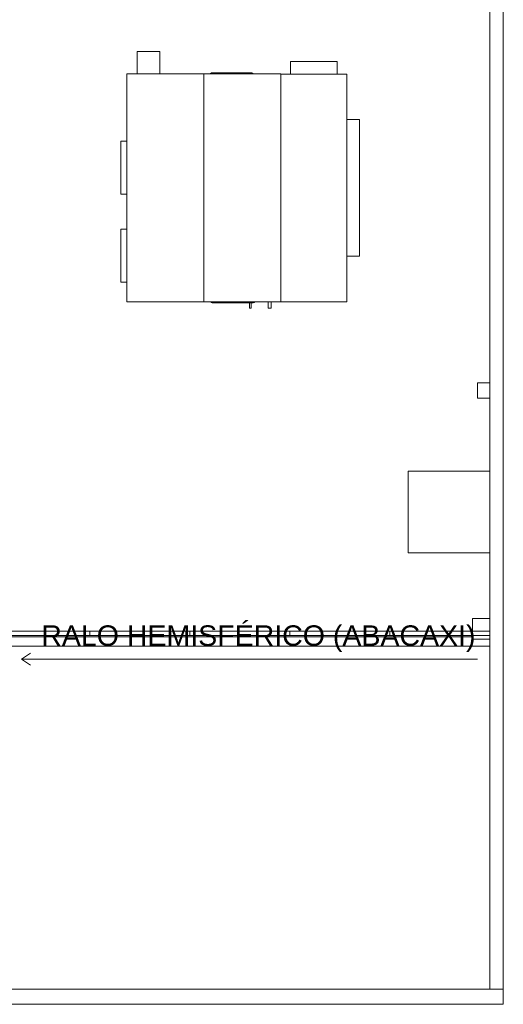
# Model space of a CAD drawing. Header units: millimetres. Extents: x -261 to 187, y -214 to 106.
# Tile 15 of 256: x -187.82 to -183.09, y -213.5 to -203.85. Entities that reach past the tile are written whole.
import ezdxf

# ---------------------------------------------------------------- set-up
doc = ezdxf.new("R2010")
doc.units = ezdxf.units.MM
doc.header["$LTSCALE"] = 0.005
doc.header["$MEASUREMENT"] = 0
doc.layers.get('0').update_dxf_attribs({"lineweight": 18})
for name, color, linetype, lineweight in [('IFC-Cobertura-Contorno', 253, 'Continuous', 5), ('IFC-Laje-Contorno', 9, 'Continuous', 5), ('IFC-Parede de cortina-Contorno', 9, 'Continuous', 5), ('IFC-Parede padrão-Contorno', 9, 'Continuous', 5), ('IFC-Parede-Contorno', 9, 'Continuous', 5), ('IFC-Pilar-Contorno', 9, 'Continuous', 5), ('M-EQPM', 7, 'Continuous', 18)]:
    doc.layers.add(name, color=color, linetype=linetype, lineweight=lineweight)

msp = doc.modelspace()

# ---------------------------------------------------------------- linework, layer by layer
for q in [(-187.7161, -210.0604), (-183.3395, -210.12), (-187.7161, -210.1795)]:
    msp.add_line((-187.8046, -210.12), q)
at = {"layer": 'IFC-Cobertura-Contorno', "lineweight": 5}
msp.add_line((-188.048, -209.9941), (-183.218, -209.9941), dxfattribs=at)
at = {"layer": 'IFC-Laje-Contorno', "lineweight": 5}
for p, q in [((-184.018, -209.0784), (-184.018, -208.2784)), ((-184.018, -208.2784), (-183.218, -208.2784)), ((-184.018, -209.0784), (-183.218, -209.0784)), ((-188.0764, -209.9031), (-183.3871, -209.9031))]:
    msp.add_line(p, q, dxfattribs=at)
at = {"layer": 'IFC-Parede de cortina-Contorno', "lineweight": 5}
for p, q in [((-188.0764, -209.8474), (-187.1367, -209.8474)), ((-188.0764, -209.8874), (-187.1367, -209.8874)), ((-187.1367, -209.8874), (-187.1367, -209.8474)), ((-187.1367, -209.8474), (-186.157, -209.8474)), ((-187.1367, -209.8874), (-186.157, -209.8874)), ((-186.157, -209.8874), (-186.157, -209.8474)), ((-186.157, -209.8474), (-185.1773, -209.8474)), ((-186.157, -209.8874), (-185.1773, -209.8874)), ((-185.1773, -209.8874), (-185.1773, -209.8474)), ((-185.1773, -209.8474), (-184.1977, -209.8474)), ((-185.1773, -209.8874), (-184.1977, -209.8874)), ((-184.1977, -209.8474), (-183.218, -209.8474)), ((-184.1977, -209.8874), (-184.1977, -209.8474)), ((-184.1977, -209.8874), (-183.218, -209.8874)), ((-183.258, -209.8474), (-183.218, -209.8474)), ((-183.218, -209.8874), (-183.218, -209.8474))]:
    msp.add_line(p, q, dxfattribs=at)
at = {"layer": 'IFC-Parede padrão-Contorno', "lineweight": 5}
for p, q in [((-183.218, -209.8474), (-183.218, -193.4035)), ((-183.088, -211.4755), (-183.088, -193.4035)), ((-183.218, -211.4755), (-183.218, -209.8874)), ((-183.218, -213.3534), (-183.218, -211.4755)), ((-183.088, -213.3534), (-183.088, -211.4755)), ((-183.218, -213.3534), (-183.1048, -213.3534)), ((-183.1048, -213.3534), (-183.0998, -213.3534)), ((-183.0998, -213.3534), (-183.088, -213.3534))]:
    msp.add_line(p, q, dxfattribs=at)
at = {"layer": 'IFC-Parede-Contorno', "lineweight": 5}
for p, q in [((-194.5248, -213.3534), (-183.088, -213.3534)), ((-183.088, -213.5034), (-183.088, -213.3534)), ((-194.8693, -213.5034), (-183.088, -213.5034))]:
    msp.add_line(p, q, dxfattribs=at)
at = {"layer": 'IFC-Pilar-Contorno', "lineweight": 5}
for p, q in [((-183.088, -205.3057), (-183.0869, -205.3057)), ((-183.0869, -205.5057), (-183.0869, -205.3057)), ((-183.088, -205.5057), (-183.0869, -205.5057)), ((-183.338, -207.5634), (-183.338, -207.4134)), ((-183.338, -207.4134), (-183.218, -207.4134)), ((-183.338, -207.5634), (-183.218, -207.5634)), ((-183.3871, -209.8474), (-183.3871, -209.7232)), ((-183.3871, -209.7232), (-183.218, -209.7232)), ((-183.088, -209.7232), (-183.0871, -209.7232)), ((-183.0871, -209.9232), (-183.0871, -209.7232)), ((-183.3871, -209.9232), (-183.3871, -209.8874)), ((-183.3871, -209.9232), (-183.218, -209.9232)), ((-183.088, -209.9232), (-183.0871, -209.9232)), ((-183.088, -213.1536), (-183.0877, -213.1536)), ((-183.0877, -213.3536), (-183.0877, -213.1536)), ((-183.088, -213.3536), (-183.0877, -213.3536))]:
    msp.add_line(p, q, dxfattribs=at)
at = {"layer": 'M-EQPM', "color": 7, "lineweight": 5}
for p, q in [((-186.6722, -204.1636), (-186.4514, -204.1636)), ((-186.6722, -204.1636), (-186.6722, -204.3845)), ((-186.4514, -204.3845), (-186.4514, -204.1636)), ((-185.1694, -204.263), (-184.7154, -204.263)), ((-185.1694, -204.263), (-185.1694, -204.3855)), ((-184.7154, -204.3855), (-184.7154, -204.263)), ((-186.7726, -204.3845), (-186.0197, -204.3845)), ((-186.7726, -206.6183), (-186.7726, -204.3845)), ((-186.0197, -204.3845), (-185.2667, -204.3845)), ((-186.0197, -206.6183), (-186.0197, -204.3845)), ((-185.9588, -204.3794), (-185.9588, -204.3845)), ((-185.9486, -204.3744), (-185.9486, -204.3794)), ((-185.547, -204.3794), (-185.547, -204.3744)), ((-185.5371, -204.3845), (-185.5371, -204.3794)), ((-185.2667, -204.3845), (-185.2667, -206.6183)), ((-185.2667, -204.3855), (-184.6181, -204.3855)), ((-185.2667, -206.6183), (-185.2667, -204.3855)), ((-184.6181, -204.3855), (-184.6181, -206.6183)), ((-184.6181, -204.832), (-184.4956, -204.832)), ((-184.4956, -204.832), (-184.4956, -206.1718)), ((-186.8329, -205.5611), (-186.8329, -205.0441)), ((-186.8329, -205.0441), (-186.7726, -205.0441)), ((-186.7726, -205.5611), (-186.8329, -205.5611)), ((-186.8329, -206.4236), (-186.8329, -205.9065)), ((-186.8329, -205.9065), (-186.7726, -205.9065)), ((-184.4956, -206.1718), (-184.6181, -206.1718)), ((-186.7726, -206.4236), (-186.8329, -206.4236)), ((-186.0197, -206.6183), (-186.7726, -206.6183)), ((-185.2667, -206.6183), (-186.0197, -206.6183)), ((-185.9466, -206.6183), (-185.9466, -206.6233)), ((-185.9366, -206.6233), (-185.9366, -206.6284)), ((-185.535, -206.6284), (-185.535, -206.6233)), ((-185.5249, -206.6233), (-185.5249, -206.6183)), ((-185.3885, -206.6183), (-185.3885, -206.6786)), ((-185.3597, -206.6786), (-185.3597, -206.6183)), ((-184.6181, -206.6183), (-185.2667, -206.6183)), ((-185.5728, -206.6284), (-185.5728, -206.6786)), ((-185.5728, -206.6786), (-185.5569, -206.6786)), ((-185.5569, -206.6786), (-185.5569, -206.6284)), ((-185.3885, -206.6786), (-185.3597, -206.6786))]:
    msp.add_line(p, q, dxfattribs=at)
for points in [[(-185.9588, -204.3794), (-185.9562, -204.3794), (-185.9485, -204.3794), (-185.9358, -204.3794), (-185.9185, -204.3794), (-185.897, -204.3794), (-185.8719, -204.3794), (-185.8437, -204.3794), (-185.8131, -204.3794), (-185.7809, -204.3794), (-185.748, -204.3794), (-185.715, -204.3794), (-185.6828, -204.3794), (-185.6522, -204.3794), (-185.624, -204.3794), (-185.5989, -204.3794), (-185.5774, -204.3794), (-185.5601, -204.3794), (-185.5474, -204.3794), (-185.5397, -204.3794), (-185.5371, -204.3794)], [(-185.9486, -204.3744), (-185.9467, -204.3744), (-185.9413, -204.3744), (-185.9331, -204.3744), (-185.9225, -204.3744), (-185.8944, -204.3744), (-185.8586, -204.3744), (-185.8168, -204.3744), (-185.7712, -204.3744), (-185.6788, -204.3744), (-185.637, -204.3744), (-185.6012, -204.3744), (-185.5793, -204.3744), (-185.5624, -204.3744), (-185.5512, -204.3744), (-185.547, -204.3744)], [(-185.5249, -206.6233), (-185.5275, -206.6233), (-185.5353, -206.6233), (-185.5479, -206.6233), (-185.5652, -206.6233), (-185.5867, -206.6233), (-185.6119, -206.6233), (-185.6401, -206.6233), (-185.6706, -206.6233), (-185.7028, -206.6233), (-185.7358, -206.6233), (-185.7688, -206.6233), (-185.8009, -206.6233), (-185.8315, -206.6233), (-185.8597, -206.6233), (-185.8849, -206.6233), (-185.9063, -206.6233), (-185.9236, -206.6233), (-185.9363, -206.6233), (-185.944, -206.6233), (-185.9466, -206.6233)], [(-185.535, -206.6284), (-185.5369, -206.6284), (-185.5422, -206.6284), (-185.5504, -206.6284), (-185.5611, -206.6284), (-185.5891, -206.6284), (-185.6249, -206.6284), (-185.6667, -206.6284), (-185.7123, -206.6284), (-185.8048, -206.6284), (-185.8466, -206.6284), (-185.8824, -206.6284), (-185.9042, -206.6284), (-185.9211, -206.6284), (-185.9324, -206.6284), (-185.9366, -206.6284)]]:
    msp.add_lwpolyline(points, dxfattribs=at)

# ---------------------------------------------------------------- texts
at = {"insert": (-187.6121, -209.789), "char_height": 0.2, "width": 5.04, "attachment_point": 1}
msp.add_mtext('{\\fArial|b0|i0|c0|p34;RALO HEMISFÉRICO (ABACAXI)}', dxfattribs=at)

doc.saveas('drawing.dxf')
